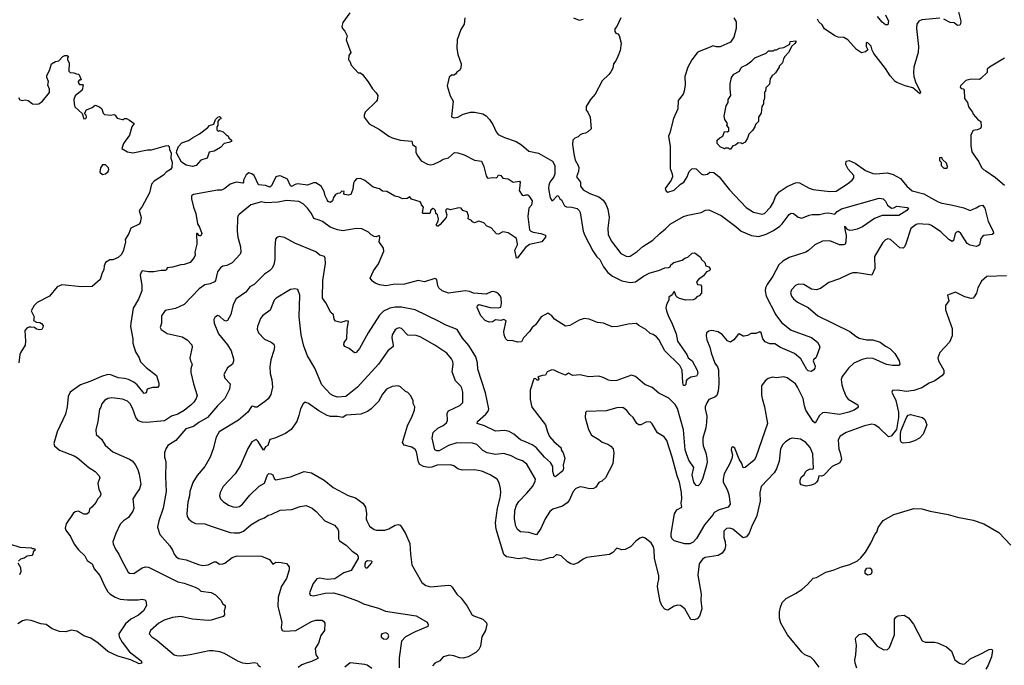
# Model space of a CAD drawing. Extents: x 1863017 to 1989460, y 394564 to 532820.
# Tile 50 of 213: x 1878343 to 1887763, y 474823 to 480999. Entities that reach past the tile are written whole.
import ezdxf

# ---------------------------------------------------------------- set-up
doc = ezdxf.new("R2010")
doc.units = 0

msp = doc.modelspace()

# ---------------------------------------------------------------- linework, layer by layer
at = {"layer": '0CON10XD'}
for points in [[(1881500, 481065), (1881435, 480972.5), (1881423.8, 480935), (1881430, 480915), (1881455, 480890), (1881477.5, 480845), (1881467.5, 480805), (1881510, 480685), (1881493, 480657), (1881490, 480615), (1881501.7, 480601.7), (1881513, 480563), (1881581.7, 480491.7), (1881605, 480490), (1881623, 480473), (1881677.5, 480405), (1881717, 480337), (1881755, 480300), (1881770, 480275), (1881761.7, 480228.3), (1881752.5, 480215), (1881648.6, 480115), (1881637.1, 480085), (1881640, 480065), (1881685, 480002), (1881785, 479948.6), (1881875, 479884.4), (1881905, 479870), (1881987.2, 479847.2), (1882095, 479836.7), (1882100, 479805), (1882131.7, 479781.7), (1882132.6, 479732.6), (1882145, 479703.8), (1882185, 479650), (1882245, 479616), (1882275, 479611.9), (1882305, 479617.8), (1882365.7, 479644.3), (1882395, 479664), (1882445, 479677.9), (1882502.1, 479727.9), (1882535, 479726.2), (1882595.6, 479705.6), (1882694.7, 479654.7), (1882760.6, 479645), (1882783.1, 479595), (1882805.5, 479505), (1882815, 479488.6), (1882825, 479483.6), (1882865, 479490.6), (1882905, 479486), (1882915.8, 479494.2), (1882925, 479515.8), (1882945, 479508.1), (1882965, 479484), (1883015, 479475.7), (1883065, 479445.8), (1883125, 479455.6), (1883131.4, 479445), (1883123.3, 479385), (1883123.1, 479365), (1883150.8, 479320.8), (1883165, 479315.5), (1883185, 479323.5), (1883205, 479322.8), (1883215.2, 479315.2), (1883244.6, 479264.6), (1883238.2, 479225), (1883214.5, 479195), (1883205.4, 479115), (1883218.9, 478988.9), (1883232, 478975), (1883255, 478965.6), (1883327.5, 478955), (1883375, 478936.2), (1883375, 478917.5), (1883338.8, 478875), (1883220.7, 478849.3), (1883181.8, 478818.2), (1883105, 478720), (1883095, 478717.5), (1883081.5, 478795), (1883106.2, 478843.8), (1883106.5, 478855), (1883094.5, 478904.5), (1883075, 478922.5), (1883015, 478958.6), (1882985, 478967.1), (1882965, 478968.6), (1882925, 478948.6), (1882905, 478950.8), (1882855, 479008.8), (1882813.8, 479023.8), (1882785, 479056.7), (1882735, 479070), (1882695, 479056.7), (1882675, 479063.8), (1882666.7, 479076.7), (1882635, 479092.5), (1882636.2, 479123.8), (1882625, 479160), (1882582.5, 479175), (1882566.1, 479196.1), (1882545, 479198.8), (1882465, 479180), (1882435, 479190), (1882425, 479187.5), (1882418, 479175), (1882428.3, 479131.7), (1882421.9, 479105), (1882365, 479038.1), (1882346, 479025), (1882335, 479024.4), (1882327.1, 479035), (1882347.6, 479072.4), (1882349.4, 479095), (1882340.5, 479130.5), (1882323.8, 479145), (1882321.2, 479175), (1882305, 479190), (1882295, 479192), (1882275, 479176.2), (1882265.8, 479144.2), (1882204.4, 479144.4), (1882198, 479155), (1882205.7, 479205.7), (1882186.4, 479226.4), (1882183.8, 479245), (1882173.3, 479255), (1882092.9, 479282.9), (1882075, 479304), (1882051.1, 479288.9), (1882005, 479284.5), (1881975, 479302.5), (1881930.9, 479310.9), (1881855.9, 479355.9), (1881815, 479358.8), (1881785, 479380.8), (1881725, 479397.5), (1881645, 479460.8), (1881605, 479480), (1881566.7, 479475), (1881545, 479453.3), (1881537.5, 479435), (1881531.2, 479378.8), (1881510, 479325), (1881489.1, 479320.9), (1881450, 479325), (1881444, 479335), (1881446.7, 479356.7), (1881425, 479358.6), (1881405, 479340), (1881385, 479337.5), (1881364.1, 479325.9), (1881345, 479297.5), (1881334.3, 479265), (1881315, 479250.8), (1881295, 479260), (1881284.3, 479274.3), (1881265.2, 479315.2), (1881255.3, 479355), (1881226.2, 479406.2), (1881175, 479439.6), (1881155, 479439.6), (1881095, 479415.8), (1881005, 479429.1), (1880976.9, 479423.1), (1880944.6, 479404.6), (1880935, 479410), (1880905, 479472.7), (1880845, 479503.3), (1880825, 479506.2), (1880795, 479494.4), (1880752, 479408), (1880735, 479396.8), (1880695, 479412.5), (1880628.7, 479418.7), (1880585, 479508), (1880565, 479525.8), (1880535, 479532.5), (1880510.8, 479515), (1880483.8, 479465), (1880483.8, 479445), (1880476.7, 479435), (1880415, 479444.4)], [(1884093.9, 481016.1), (1884057, 480933), (1884038.3, 480911.7), (1884037.5, 480885), (1884045, 480870), (1884065, 480862.5), (1884078.8, 480848.8), (1884096.7, 480775), (1884087.5, 480705), (1884066.7, 480645), (1884046.1, 480603.9), (1884023.3, 480575), (1884016.2, 480535), (1883998.8, 480501.2), (1883980, 480475), (1883915.7, 480414.3), (1883848.8, 480285), (1883802.5, 480235), (1883763, 480167), (1883763, 480133), (1883780, 480115), (1883800, 480065), (1883810, 479955), (1883780, 479925), (1883757, 479913), (1883725, 479907.5), (1883705, 479897.5), (1883685, 479877.5), (1883653.3, 479866.7), (1883633.8, 479845), (1883632.5, 479805), (1883643.5, 479715), (1883657.8, 479655), (1883687.1, 479605), (1883691.8, 479585), (1883689.4, 479545), (1883671.2, 479495), (1883709.1, 479445), (1883708.5, 479405), (1883735, 479371.9), (1883796.4, 479336.4), (1883885, 479304.3), (1883925, 479270.8), (1883950.8, 479235), (1883970, 479185), (1883983.3, 479105), (1883968.8, 479005), (1883972, 478945), (1884002.4, 478882.4), (1884095, 478763.8), (1884145, 478736.2), (1884165, 478732), (1884185, 478736.2), (1884249.3, 478780.7), (1884305, 478829.2), (1884401.1, 478888.9), (1884468, 478955), (1884522.4, 478997.6), (1884565, 479042.5), (1884693.7, 479116.3), (1884735, 479130), (1884864.2, 479155.8), (1884905, 479176.2), (1884935, 479181.2), (1885055, 479126), (1885195, 479022), (1885245, 478977.1), (1885345, 478935.6), (1885415, 478924.5), (1885485, 478948.2), (1885555, 478981.8), (1885615, 479022.7), (1885638.2, 479045), (1885705, 479134.2), (1885725, 479149.2), (1885745, 479144.2), (1885790.2, 479110.2), (1885825, 479100.6), (1885895, 479129.5), (1885924.6, 479135.4), (1885995, 479134.5), (1886045, 479148.5), (1886085, 479151.5), (1886141.9, 479138.1), (1886164.4, 479165), (1886205, 479188), (1886565, 479292.3), (1886604.3, 479285), (1886625, 479261.2), (1886644.3, 479224.3), (1886684.3, 479194.3), (1886705, 479198), (1886735, 479216.5), (1886833.1, 479203.1), (1886846, 479195), (1886830, 479175), (1886755, 479125.3), (1886595, 479124.2), (1886522.3, 479097.7), (1886405, 479018.8), (1886355, 478995.5), (1886314.6, 478984.6), (1886283.8, 478983.8), (1886263.3, 478993.3), (1886245, 479017.5), (1886235, 479020), (1886235.9, 478995.9), (1886250, 478935), (1886248.1, 478875), (1886239.1, 478850.9), (1886225.6, 478844.4), (1886185, 478844.4), (1886095, 478882.2), (1886025, 478879.6), (1885950, 478845), (1885890.3, 478789.7), (1885865.6, 478774.4), (1885705, 478722.9), (1885645, 478688.6), (1885604.4, 478655), (1885547.5, 478545), (1885493.3, 478466.7), (1885477.4, 478432.6), (1885474.4, 478405), (1885485.6, 478355), (1885577.1, 478175), (1885631.1, 478101.1), (1885725, 478030), (1885917.8, 477957.8), (1885976, 477915), (1885993.3, 477885), (1885996.7, 477865), (1885961.7, 477768.3), (1885936.7, 477745), (1885933.8, 477735), (1885953.8, 477685), (1885951.2, 477665), (1885941.7, 477648.3), (1885915, 477632.5), (1885885, 477641.2), (1885875, 477651.2), (1885815.4, 477755.4), (1885755.4, 477805.4), (1885622.5, 477862.5), (1885567.7, 477897.7), (1885518.3, 477898.3), (1885475, 477917.5), (1885453.3, 477945), (1885437.5, 478005), (1885425, 478012.5), (1885385, 477997.5), (1885342, 477998), (1885305, 477977.5), (1885275, 477970), (1885265, 477970), (1885225, 477992.5), (1885212.5, 477985), (1885173.9, 477936.1), (1885145, 477913.3), (1885115, 477925.8), (1885065.7, 477985.7), (1885025, 478012.5), (1884965, 478026.7), (1884935, 478020.8), (1884914.2, 478005), (1884910.8, 477975), (1884915.7, 477935), (1884946.4, 477866.4), (1884957.5, 477812.5), (1884995, 477713.3), (1885018.7, 477678.7), (1885029.1, 477649.1), (1885032.5, 477515), (1885026, 477445), (1885012.5, 477405), (1884995, 477386.9), (1884935.8, 477365), (1884916.2, 477335), (1884902, 477295), (1884900.8, 477275), (1884915.5, 477205.5), (1884912.7, 477145), (1884906.5, 477095), (1884880, 476995), (1884877.4, 476957.4), (1884881.4, 476921.4), (1884908.1, 476855), (1884918.1, 476805), (1884919.5, 476765), (1884912.2, 476725), (1884877.1, 476605), (1884851.2, 476555), (1884835, 476540), (1884815, 476543.8), (1884792.5, 476575), (1884776.2, 476645), (1884793.3, 476715), (1884744.7, 476785), (1884721.3, 476845), (1884710.7, 476885), (1884693.6, 477075), (1884635, 477280), (1884615, 477317.8), (1884555, 477377.8), (1884457.6, 477427.6), (1884395, 477480.8), (1884325, 477509.2), (1884235, 477586), (1884195, 477598), (1884055, 477547.1), (1884005, 477544.3), (1883975, 477550), (1883925, 477577.5), (1883885, 477589.4), (1883785, 477583.5), (1883705, 477603.3), (1883635, 477595.8), (1883595, 477618.8), (1883565, 477600), (1883502.5, 477625), (1883455, 477646.7), (1883435, 477648.8), (1883390.5, 477629.5), (1883375, 477597.5), (1883345, 477596), (1883312.5, 477585), (1883300, 477575), (1883310, 477565), (1883305, 477550), (1883295, 477550), (1883277, 477567), (1883262.5, 477565), (1883228, 477455), (1883225.8, 477365), (1883242.6, 477292.6), (1883372.5, 477125), (1883393.1, 477055), (1883413, 477013), (1883452.8, 476962.8), (1883523.3, 476905), (1883523.3, 476885), (1883543.3, 476855), (1883558, 476805), (1883542.3, 476737.7), (1883545.7, 476705), (1883540.6, 476685), (1883475, 476631.4), (1883465, 476627.5), (1883455, 476633.8), (1883443.6, 476676.4), (1883443.6, 476725), (1883422, 476762), (1883365.5, 476815), (1883285, 476905.4), (1883245, 476932.5), (1883187.1, 476957.1), (1883135, 476980), (1883070, 477035), (1883025, 477060.5), (1882985, 477070.5), (1882895, 477063.1), (1882788.8, 477115), (1882720, 477135), (1882722.5, 477155), (1882803.1, 477225), (1882824.4, 477255), (1882830.4, 477275), (1882799.3, 477429.3), (1882725.6, 477655), (1882722.9, 477715), (1882705.6, 477775), (1882640.9, 477880.9), (1882580.9, 477950.9), (1882530, 478035), (1882415, 478078.6), (1882355, 478111.9)], [(1882603.3, 481015), (1882594.4, 480955), (1882562.9, 480905), (1882527.5, 480805), (1882524, 480725), (1882534.3, 480664.3), (1882566.7, 480575), (1882563, 480537), (1882553, 480517), (1882525, 480497.5), (1882513, 480477), (1882495, 480467.5), (1882475, 480467.5), (1882451.7, 480448.3), (1882434, 480365), (1882461.7, 480271.7), (1882490.3, 480220.3), (1882477.3, 480102.7), (1882475, 480070), (1882495, 480060), (1882535, 480067.5), (1882586.6, 480093.4), (1882655, 480113.5), (1882695, 480112.9), (1882775, 480097.5), (1882805, 480078), (1882837.5, 480045), (1882868.6, 479995), (1882900, 479925), (1882921.3, 479901.3), (1882982.4, 479872.4), (1883093.3, 479835), (1883145, 479800.8), (1883215, 479740.8), (1883305, 479721.4), (1883441.2, 479645), (1883462, 479605), (1883464.2, 479525), (1883452.9, 479495), (1883414.6, 479445.4), (1883404.4, 479415), (1883400.8, 479385), (1883419.5, 479295), (1883435, 479270), (1883445, 479269.2), (1883485, 479314), (1883495, 479316.7), (1883512, 479285), (1883525.5, 479275.5), (1883555, 479218.9)], [(1883642.5, 481015), (1883696.4, 480993.6), (1883735, 481003.3)], [(1885176.4, 481016.4), (1885199.3, 480979.3), (1885198.8, 480915), (1885175, 480832.5), (1885142.5, 480785), (1885045, 480737.5), (1885008.3, 480738.3), (1884975, 480750), (1884950, 480735), (1884843.3, 480695), (1884825, 480681.2), (1884774, 480615), (1884734.3, 480545), (1884706.2, 480455), (1884710, 480375), (1884701.2, 480315), (1884690, 480285), (1884642, 480225), (1884638.8, 480145), (1884597.7, 480052.3), (1884563.3, 479915), (1884550, 479885), (1884565.8, 479785), (1884566.2, 479575), (1884586.7, 479525), (1884590, 479495), (1884576.1, 479463.9), (1884517.5, 479385), (1884527, 479357), (1884545, 479350), (1884605, 479368.8), (1884666.7, 479425), (1884696.6, 479443.4), (1884730, 479495), (1884748.8, 479545), (1884775, 479571.2), (1884795, 479576.7), (1884815, 479571.2), (1884863.3, 479525), (1884885, 479514), (1884925, 479520), (1884945, 479540), (1884985, 479536), (1885034.5, 479494.5), (1885135, 479372), (1885293.3, 479203.3), (1885365, 479156.9), (1885445, 479139.2), (1885468.8, 479145), (1885525, 479206), (1885555, 479253.3), (1885572.7, 479307.3), (1885609.1, 479350.9), (1885685, 479401.9), (1885765, 479438.1), (1885785, 479442.9), (1885805, 479438.6), (1885895.7, 479385.7), (1885934.5, 479374.5), (1886095, 479355.6), (1886155, 479358.9), (1886262.4, 479427.6), (1886307, 479463), (1886323.8, 479485), (1886325, 479506.7), (1886270.2, 479570.2), (1886248, 479615), (1886251.2, 479645), (1886278.3, 479651.7), (1886337.6, 479627.6), (1886435, 479557.1), (1886505, 479528.9), (1886535, 479525.6), (1886644.3, 479534.3), (1886699.1, 479519.1), (1886769.1, 479479.1), (1886831.4, 479405), (1886881.9, 479361.9), (1886992.2, 479332.2), (1887065, 479292.9), (1887131.2, 479255), (1887165, 479243.1), (1887255, 479228.9), (1887375, 479200), (1887435, 479173.3), (1887495, 479198.6), (1887525, 479218), (1887555, 479223.3), (1887575.5, 479195.5), (1887609.4, 479069.4), (1887655.6, 478975), (1887660, 478955), (1887647.5, 478945), (1887566.9, 478933.1), (1887555, 478926), (1887540, 478905), (1887524.4, 478845.6), (1887513.3, 478835), (1887495, 478830.6), (1887435, 478843.3), (1887408.9, 478858.9), (1887348.1, 478955), (1887325, 478971.4), (1887305, 478967.5), (1887292.9, 478955), (1887276, 478885), (1887265, 478876.2), (1887231.4, 478895), (1887155, 478970.4), (1887065, 479029.6), (1887045, 479039.6), (1886982.8, 479042.8), (1886945, 479044.4), (1886921.3, 479038.7), (1886869.7, 479000.3), (1886822, 478855), (1886808, 478825), (1886795, 478812), (1886765, 478818), (1886675, 478895.6), (1886647.7, 478902.3), (1886625, 478894), (1886602, 478868), (1886522.5, 478735), (1886525, 478620), (1886495, 478556), (1886355, 478576), (1886314.1, 478575.9), (1886285, 478568.8), (1886185, 478521.2), (1886085, 478486), (1886005, 478426), (1885965, 478415.8), (1885919.7, 478419.7), (1885845, 478465.7), (1885795, 478470), (1885764.5, 478455.5), (1885726, 478415), (1885717.5, 478385), (1885725.6, 478355.6), (1885745, 478330), (1885785, 478296), (1885885, 478246), (1885978.8, 478165), (1886285, 478017.1), (1886341.1, 477971.1), (1886373.8, 477953.8), (1886445, 477936.7), (1886506.3, 477936.3), (1886574.5, 477914.5), (1886625, 477876.9), (1886668.8, 477855), (1886714.4, 477804.4), (1886757.5, 477735), (1886763.8, 477705), (1886755, 477691.2), (1886695, 477690.6), (1886635, 477700.5), (1886508.1, 477758.1), (1886455, 477762.3), (1886402.3, 477747.7), (1886325, 477712), (1886273, 477667), (1886235.7, 477614.3), (1886212, 477585), (1886203.2, 477556.8), (1886210, 477505), (1886225.4, 477455.4), (1886251.4, 477395), (1886270.2, 477370.2), (1886361.2, 477315), (1886363.8, 477295), (1886358.8, 477285), (1886326.7, 477265), (1886275, 477244.5), (1886187, 477223), (1886045, 477241.4), (1886025, 477237.5), (1885995, 477211.2), (1885955, 477138.8), (1885935, 477153.8), (1885864.4, 477265), (1885850.9, 477305), (1885839.6, 477375), (1885784.6, 477484.6), (1885764, 477515), (1885685, 477572.5), (1885655, 477582.5), (1885585, 477572.5), (1885545, 477580), (1885503, 477567), (1885474.2, 477545), (1885440, 477495), (1885441.1, 477411.1), (1885445.6, 477375), (1885470, 477295), (1885497.8, 477135), (1885386.7, 476815), (1885368.6, 476785), (1885285, 476713.8), (1885265, 476713.3), (1885253.3, 476755), (1885226.7, 476795), (1885185, 476900), (1885165, 476912.5), (1885153.9, 476906.1), (1885150, 476885), (1885162, 476835), (1885157, 476803), (1885137.2, 476752.8), (1885083.1, 476655), (1885071.9, 476605), (1885074.5, 476574.5), (1885111.9, 476505), (1885127.8, 476457.8), (1885140, 476365), (1885120, 476335), (1885035, 476311.1), (1884988, 476285), (1884975, 476264), (1884895, 476167.3), (1884819.6, 476035), (1884787.8, 476002.2), (1884755, 475986.3), (1884705, 475985.7), (1884605, 476013.5), (1884583.8, 476035), (1884576.2, 476056.2), (1884576.2, 476085), (1884608, 476272), (1884630.7, 476309.3), (1884678.1, 476335), (1884670.5, 476375), (1884676.4, 476415), (1884674.5, 476475), (1884656.4, 476575), (1884631.8, 476635), (1884585.5, 476815), (1884534.3, 476974.3), (1884507.3, 477007.3), (1884445.8, 477045.8)], [(1887145, 481012.5), (1886973.4, 480996.6), (1886945, 480983.8), (1886925.8, 480955), (1886922.9, 480915), (1886941.2, 480741.2), (1886940, 480685), (1886898.6, 480545), (1886895.7, 480495), (1886898.6, 480455), (1886914.2, 480405), (1886960, 480305), (1886955, 480290), (1886886.8, 480346.8), (1886815, 480366.9), (1886736.3, 480396.3), (1886718.6, 480408.6), (1886670.7, 480460.7), (1886625, 480533.3), (1886516.4, 480676.4), (1886498.3, 480708.3), (1886490, 480745), (1886458.3, 480778.3), (1886445, 480780), (1886440, 480775), (1886443, 480743), (1886458.3, 480711.7), (1886435, 480690), (1886397, 480683), (1886350, 480715), (1886267.1, 480807.1), (1886227, 480827), (1886175, 480830.8), (1886143.2, 480843.2), (1886041.4, 480911.4), (1886020.5, 480950.5), (1885987.7, 480977.7), (1885976, 481005)], [(1886627.1, 481045), (1886655.8, 480985), (1886649.5, 480950.5), (1886625, 480948), (1886595, 480974.2), (1886550, 481030)], [(1887320.6, 481085), (1887347.1, 480985), (1887345, 480960), (1887336.2, 480945), (1887315, 480944), (1887285, 480967.1), (1887245, 480970.5), (1887185, 481003.8)], [(1885145, 479760), (1885135, 479760), (1885125, 479770), (1885095, 479770), (1885085, 479762.5), (1885045, 479782.5), (1885017.5, 479815), (1885017.5, 479845), (1885040.7, 479869.3), (1885070, 479885), (1885085, 479930), (1885115, 479927.5), (1885126, 479934), (1885127.5, 479965), (1885110, 479985), (1885113.3, 480005), (1885088.8, 480045), (1885084, 480075), (1885103.3, 480175), (1885120, 480205), (1885122.5, 480235), (1885147.5, 480275), (1885138.8, 480335), (1885140, 480385), (1885154, 480445), (1885175, 480476.7), (1885230, 480505), (1885242.5, 480535), (1885255, 480547.5), (1885295, 480567.5), (1885347.5, 480605), (1885375, 480632.5), (1885485, 480677.5), (1885508.3, 480701.7), (1885555, 480700), (1885565, 480710), (1885585, 480710), (1885613.6, 480726.4), (1885655, 480732.5), (1885710, 480765), (1885715, 480790), (1885770, 480795), (1885770, 480785), (1885759.3, 480770.7), (1885730, 480745), (1885700, 480685), (1885663, 480647), (1885650, 480625), (1885642.5, 480585), (1885610, 480555), (1885610, 480545), (1885575, 480490), (1885555, 480470), (1885540, 480465), (1885540, 480455), (1885522.5, 480435), (1885517, 480383), (1885483, 480347), (1885477, 480313), (1885470, 480305), (1885470, 480255), (1885467, 480233), (1885460, 480225), (1885460, 480195), (1885443, 480167), (1885437, 480103), (1885410, 480065), (1885412.5, 480035), (1885410, 480025), (1885383, 479997), (1885377.5, 479975), (1885355, 479940), (1885320, 479905), (1885307.5, 479865), (1885285, 479827.5), (1885255, 479810), (1885245, 479817.5), (1885218.3, 479821.7), (1885192.5, 479797.5), (1885167, 479793), (1885145, 479760)], [(1878332.9, 480255), (1878345, 480232.5), (1878365, 480225.8), (1878395, 480230.6), (1878425, 480227.1), (1878465, 480194), (1878499.3, 480189.3), (1878525, 480193.3), (1878561.7, 480218.3), (1878627.3, 480302.7), (1878628, 480335), (1878612.3, 480372.3), (1878617.3, 480407.3), (1878603.3, 480445), (1878603.3, 480465), (1878628.6, 480511.4), (1878648.8, 480575), (1878685, 480597.5), (1878716.1, 480603.9), (1878755, 480647.5), (1878775, 480655.8), (1878796.1, 480656.1), (1878810, 480645), (1878800, 480635), (1878800, 480615), (1878817.5, 480585), (1878812.5, 480505), (1878825, 480492.5), (1878861.7, 480491.7), (1878885, 480480), (1878908.3, 480478.3), (1878930, 480425), (1878925, 480420), (1878915, 480422.5), (1878901.2, 480408.8), (1878905, 480390), (1878915, 480380), (1878945, 480380), (1878950, 480375), (1878940, 480325), (1878875, 480270), (1878861.4, 480235), (1878862.5, 480192.5), (1878871.2, 480165), (1878940, 480100), (1878955, 480050), (1878975, 480052.5), (1878982.5, 480065), (1878977.5, 480085), (1878962.5, 480102.5), (1878982.3, 480137.7), (1879035, 480160), (1879065, 480180), (1879106.4, 480166.4), (1879127.5, 480145), (1879140, 480105), (1879153, 480093), (1879215, 480086.2), (1879245, 480093.3), (1879256.4, 480086.4), (1879275, 480057.5), (1879325, 480043.3), (1879335, 480043.3), (1879345, 480052.5), (1879365, 480053.3), (1879395, 480038.8), (1879437.5, 480005), (1879416, 479974), (1879395, 479893.3), (1879336.2, 479815), (1879320, 479765), (1879375, 479733.3), (1879425, 479723.8), (1879565, 479753.8), (1879605, 479754.2), (1879737.3, 479792.7), (1879764.2, 479794.2), (1879774.3, 479784.3), (1879776.9, 479755), (1879790.8, 479725), (1879788.2, 479675), (1879801.1, 479635), (1879797.1, 479585), (1879785, 479564.4), (1879745, 479539.2), (1879718.7, 479511.3), (1879629.2, 479455), (1879605, 479426.2), (1879585, 479343.3), (1879515, 479212.5), (1879487.5, 479175), (1879503.8, 479105), (1879495, 479060), (1879485, 479042.5), (1879407.5, 479005), (1879386.7, 478955), (1879352.5, 478895), (1879356.7, 478875), (1879335, 478793.3), (1879316.7, 478753.3), (1879285, 478724.4), (1879235, 478702.7), (1879205, 478701.1), (1879163.8, 478676.2), (1879151.8, 478645), (1879148.6, 478605), (1879132.2, 478577.8), (1879113, 478515), (1879035, 478446.2), (1878935, 478443.3), (1878745, 478463.1), (1878700, 478445), (1878626.8, 478353.2), (1878511.2, 478295), (1878482.5, 478265), (1878454, 478215), (1878480.8, 478155), (1878475, 478120), (1878505, 478106.9), (1878535, 478102.9), (1878551.7, 478091.7), (1878566.9, 478075), (1878565.4, 478054.6), (1878555, 478035.8), (1878535, 478030.6), (1878505, 478037.1), (1878485, 478055.4), (1878452.7, 478057.3), (1878435, 478058), (1878415, 478050), (1878392, 478025), (1878398.8, 477925), (1878393.8, 477885), (1878353, 477817), (1878345.8, 477795), (1878336, 477715)], [(1887765, 480630), (1887620, 480545), (1887600, 480525), (1887600, 480495), (1887540, 480435), (1887525, 480427.5), (1887445, 480430), (1887395, 480416.7), (1887342.5, 480365), (1887341.7, 480351.7), (1887351.7, 480341.7), (1887368.3, 480338.3), (1887380, 480325), (1887382.5, 480245), (1887410, 480205), (1887420, 480165), (1887460, 480115), (1887463.6, 480093.6), (1887510, 480045), (1887537.5, 480025), (1887543.3, 479975), (1887535, 479957.5), (1887505, 479944), (1887465, 479940), (1887442.3, 479897.7), (1887443.6, 479796.4), (1887453.8, 479735), (1887470, 479705), (1887518.3, 479638.3), (1887543.9, 479583.9), (1887562.5, 479565), (1887585, 479553.3), (1887678, 479488), (1887765, 479416)], [(1879995, 479593.8), (1879935, 479605.8), (1879892, 479635), (1879843.5, 479723.5), (1879845.4, 479744.6), (1879863, 479787), (1879895, 479821.2), (1879957, 479843), (1879995, 479870), (1880064.2, 479905.8), (1880142.9, 479967.1), (1880157.5, 479985), (1880199.3, 480000.7), (1880217.5, 480045), (1880240, 480065), (1880255, 480072.5), (1880265, 480067.5), (1880268.3, 480051.7), (1880250, 480045), (1880237.5, 480025), (1880240, 479985), (1880230, 479975), (1880230, 479945), (1880245, 479930), (1880255, 479940), (1880290, 479925), (1880325, 479890), (1880335, 479890), (1880345, 479870), (1880370, 479845), (1880370, 479835), (1880345, 479822.5), (1880300, 479815), (1880265, 479777.5), (1880205, 479740), (1880155, 479730), (1880136.5, 479673.5), (1880075, 479656.2), (1880030, 479605), (1879995, 479593.8)], [(1887215, 479580), (1887220, 479595), (1887210, 479625), (1887171.7, 479661.7), (1887165, 479680), (1887141.7, 479678.3), (1887143, 479653), (1887160, 479635), (1887160, 479605), (1887185, 479580), (1887215, 479580)], [(1879135, 479518.8), (1879165, 479524), (1879190.8, 479545), (1879195.8, 479565), (1879192.3, 479582.3), (1879165, 479608.8), (1879135, 479611.2), (1879115, 479582.5), (1879111.2, 479541.2), (1879135, 479518.8)], [(1880415, 479444.4), (1880355.5, 479424.5), (1880305, 479382.9), (1880275, 479367.5), (1880235, 479368), (1880005, 479328.1), (1879986.3, 479313.7), (1879985.4, 479284.6), (1880004.4, 479204.4), (1880027.3, 479145), (1880044.4, 479044.4), (1880063.8, 479015), (1880085.6, 478955), (1880075, 478931.4), (1880062.7, 478932.7), (1880045, 478953.3), (1880035, 478952.5), (1880037, 478853), (1880020, 478775), (1880020.6, 478745), (1880012.9, 478725), (1879975, 478676.9), (1879915, 478656.2), (1879885, 478654.5), (1879805, 478631.5), (1879755, 478626.7), (1879747.5, 478605), (1879735, 478598.8), (1879695, 478598.6), (1879625, 478585.8), (1879575.9, 478585.9), (1879515, 478596), (1879504, 478585), (1879494.2, 478555), (1879512.9, 478455), (1879510, 478405), (1879478.6, 478325), (1879429.7, 478240.3), (1879405.7, 478095), (1879404.2, 478065), (1879424.1, 477945.9), (1879424, 477905), (1879450.5, 477820.5), (1879486.2, 477765), (1879498.8, 477725), (1879552.2, 477672.2), (1879653.3, 477595), (1879673, 477523), (1879673.3, 477495), (1879660, 477480), (1879615, 477481.4), (1879570.7, 477469.3), (1879564, 477465), (1879551.7, 477428.3), (1879535, 477422.5), (1879465.3, 477505.3), (1879435, 477530), (1879385, 477556.4), (1879345, 477568.2), (1879285, 477574.3), (1879215, 477603.3), (1879185, 477604.4), (1879125, 477586.5), (1879025, 477540.9), (1878924.6, 477505.4), (1878824.3, 477435), (1878806.7, 477395), (1878796.4, 477295), (1878780.5, 477225), (1878700.6, 477055), (1878668, 476945), (1878675, 476921.2), (1878725, 476880.8), (1878865, 476825.6), (1878895, 476808.1), (1879005.5, 476715.5), (1879065, 476678), (1879104.2, 476634.2), (1879110, 476615), (1879091.4, 476565), (1879099.4, 476505), (1879117.5, 476475), (1879117.8, 476455), (1879107.9, 476432.1), (1879087.3, 476412.7), (1879075, 476382.5), (1879032.5, 476335), (1879011.7, 476318.3), (1879003.3, 476285), (1878985, 476270), (1878955, 476268), (1878905, 476297.5), (1878875, 476290), (1878855, 476276.7), (1878787.5, 476175), (1878776.7, 476135), (1878783.8, 476115), (1878829.2, 476055), (1878863.6, 475983.6), (1878905, 475927.5), (1878965, 475869.2), (1878988, 475825), (1879035, 475793.8), (1879055.7, 475745), (1879110.9, 475680.9), (1879153.1, 475585), (1879187, 475527), (1879205, 475507.5), (1879255, 475474.3), (1879305, 475457.1), (1879375, 475448.6), (1879475, 475450.8), (1879515, 475457.5), (1879540.7, 475450.7), (1879550.7, 475440.7), (1879555.5, 475395), (1879526.8, 475343.3), (1879478.4, 475301.6), (1879406.7, 475263.3), (1879355, 475218.9), (1879292, 475125), (1879295.8, 475095), (1879324.2, 475045), (1879393.8, 474953.8), (1879504.2, 474865), (1879511.2, 474845), (1879485, 474836.9), (1879407, 474877), (1879282.4, 474912.4), (1879185, 474954.4), (1879094, 475035), (1879025, 475084.2), (1878955, 475105.8), (1878890.5, 475150.5), (1878835, 475158), (1878785.5, 475144.5), (1878724.3, 475145.7), (1878655, 475171.4), (1878595, 475212.9), (1878545, 475221.4), (1878453.2, 475253.2), (1878405, 475259.4), (1878369.7, 475250.3), (1878325, 475220.8)], [(1883555, 479218.9), (1883575, 479209.1), (1883625, 479204.4), (1883675, 479191.1), (1883697.1, 479175), (1883705.6, 479155), (1883734.6, 478975), (1883748.8, 478935), (1883825, 478787.1), (1883865, 478730), (1883891.9, 478705), (1883926.9, 478635), (1883970.2, 478580.2), (1884015, 478545.7), (1884105, 478501.4), (1884185, 478485.8), (1884235, 478492.5), (1884310, 478545), (1884365, 478573.3), (1884465, 478602.5), (1884515, 478626.7), (1884555, 478627.5), (1884565.8, 478635), (1884573.8, 478655), (1884602.9, 478677.1), (1884680.3, 478699.7), (1884705, 478718.8), (1884735, 478726.7), (1884777.5, 478765), (1884795, 478770), (1884805, 478766.2), (1884855, 478727.5), (1884867.5, 478705), (1884896.7, 478675), (1884907.5, 478645), (1884935, 478633.8), (1884950, 478615), (1884950, 478605), (1884940, 478595), (1884914.3, 478585.7), (1884885, 478550), (1884837.5, 478515), (1884818.3, 478491.7), (1884827, 478467), (1884855, 478462.5), (1884865, 478450), (1884866.1, 478383.9), (1884845, 478357.5), (1884821.7, 478348.3), (1884805, 478330), (1884785, 478320), (1884716.4, 478316.4), (1884655, 478331.2), (1884632.5, 478345), (1884622.5, 478355), (1884607.5, 478395), (1884600, 478395), (1884583.9, 478366.1), (1884554.4, 478345), (1884552, 478315), (1884532.5, 478275), (1884525.9, 478244.1), (1884530, 478215), (1884550.3, 478160.3), (1884580.6, 478105), (1884623.1, 477995), (1884635.8, 477925), (1884724.5, 477795), (1884738.5, 477765), (1884777.8, 477735), (1884824.3, 477645), (1884830, 477615), (1884819.5, 477590.5), (1884765, 477578.8), (1884726.7, 477555), (1884718.8, 477545), (1884715, 477510), (1884705, 477500), (1884695, 477500), (1884686.2, 477525), (1884681.5, 477645), (1884659.9, 477689.9), (1884515, 477830), (1884458.3, 477938.3), (1884435.5, 477965.5), (1884405, 477986.7), (1884375, 477997.5), (1884332.5, 478035), (1884265, 478072.5), (1884245, 478092.5), (1884165.7, 478085.7), (1884064.3, 478064.3), (1884011.7, 478061.7), (1883930, 478095), (1883872.1, 478102.1), (1883792.7, 478132.7), (1883745, 478139.2), (1883695, 478125.8), (1883605, 478072.5), (1883566.4, 478066.4), (1883458.8, 478135), (1883435, 478166.7), (1883395, 478192.5), (1883333, 478157), (1883278.9, 478081.1), (1883245, 478056), (1883220, 478015), (1883164.3, 477955), (1883143.1, 477916.9), (1883105, 477914.6), (1883065, 477926.5), (1883009.1, 477929.1), (1882989.4, 477949.4), (1882977.1, 477982.9), (1882976, 478015), (1882998.3, 478118.3), (1882975, 478130), (1882945, 478122.5), (1882895, 478127.5), (1882865, 478107.5), (1882835, 478106.7), (1882795, 478120), (1882755, 478167.5), (1882720, 478245), (1882723.9, 478266.1), (1882735, 478273.3), (1882845, 478246), (1882925, 478243.8), (1882945, 478250), (1882951.7, 478288.3), (1882950, 478335), (1882942.5, 478355), (1882925, 478375.8), (1882905, 478390), (1882875, 478399.4), (1882853.6, 478396.4), (1882805, 478374.2), (1882685, 478382.9), (1882645, 478397.5), (1882605, 478403.8), (1882445, 478383.8), (1882385, 478406.7), (1882354.1, 478434.1), (1882343.9, 478453.9), (1882333.6, 478513.6), (1882315, 478523.3), (1882215, 478490), (1882155, 478503.3), (1882025, 478467.5), (1881915, 478465.7), (1881845, 478452.5), (1881785, 478461.2), (1881745, 478480), (1881718.3, 478498.3), (1881697.5, 478525), (1881729.1, 478595), (1881776.5, 478663.5), (1881825.8, 478785), (1881822.7, 478812.7), (1881783.3, 478875), (1881790, 478915), (1881785, 478930), (1881775, 478932.5), (1881755, 478922.5), (1881735, 478926.2), (1881705, 478941.2), (1881680, 478965), (1881615, 478999.2), (1881562.3, 479002.3), (1881435, 478980), (1881385, 478988.2), (1881314.6, 479014.6), (1881238.6, 479068.6), (1881209.5, 479079.5), (1881158.3, 479098.3), (1881135, 479146.2), (1881098, 479195), (1881055, 479235.8), (1881015, 479258.1), (1880895, 479270), (1880815, 479252), (1880697.3, 479247.3), (1880655.7, 479255.7), (1880555, 479228.8), (1880444.2, 479135.8), (1880433.8, 479125), (1880428, 479102), (1880422.9, 478975), (1880429.1, 478919.1), (1880454.4, 478825), (1880457.1, 478775), (1880452, 478755), (1880375, 478672.5), (1880325, 478647.1), (1880285, 478641.2), (1880265, 478626.2), (1880234.6, 478585.4), (1880215.9, 478504.1), (1880207.9, 478492.1), (1880165, 478472.9), (1880115, 478462.9), (1880060, 478425), (1879916.7, 478275), (1879835, 478236), (1879735, 478216.2), (1879698.8, 478165), (1879700, 478095), (1879686.2, 478055), (1879696.1, 478036.1), (1879755, 477996.7), (1879895.8, 477965.8), (1879945, 477936.2), (1879989.5, 477889.5), (1879993.8, 477865), (1879969.4, 477765), (1879975.6, 477735), (1879992.5, 477705), (1879980.2, 477659.8), (1879979.6, 477625), (1880004.6, 477515), (1880040, 477405), (1880030, 477375), (1880008.3, 477341.7), (1879983.8, 477315), (1879915, 477260.6), (1879855, 477225.4), (1879794, 477206), (1879727.8, 477162.2), (1879692.8, 477157.2), (1879555, 477147.1), (1879515, 477150.4), (1879480.9, 477160.9), (1879452.6, 477192.6), (1879422.7, 477282.7), (1879400.6, 477325), (1879375, 477351.4), (1879328, 477368), (1879225, 477381.9), (1879185, 477375.7), (1879155, 477356), (1879130, 477325), (1879118.6, 477291.4), (1879105, 477272.5), (1879091.2, 477155), (1879072, 477075), (1879075, 477030), (1879125.8, 476985.8), (1879160.5, 476930.5), (1879234.2, 476865), (1879394.6, 476794.6), (1879418.6, 476778.6), (1879448.6, 476745), (1879474.3, 476695), (1879487.3, 476652.7), (1879501.1, 476555), (1879489.8, 476510.2), (1879459.2, 476470.8), (1879425.8, 476415), (1879435.7, 476325), (1879425, 476296.7), (1879385, 476238.6), (1879337.5, 476205), (1879305, 476172), (1879263.3, 476085), (1879234.2, 476005), (1879235.8, 475985), (1879258.6, 475935), (1879292.9, 475885), (1879319.4, 475825), (1879381.2, 475715), (1879395, 475703.8), (1879435, 475700), (1879515, 475755.7), (1879545, 475764.3), (1879575, 475761.4), (1879855, 475623.1), (1879915, 475609.4), (1880022.1, 475572.1), (1880052.5, 475555), (1880075, 475532.5), (1880175, 475518.8), (1880215.9, 475495.9), (1880267.5, 475445), (1880285, 475412.5), (1880307.5, 475395), (1880310, 475375), (1880300, 475345), (1880302.5, 475305), (1880290.7, 475289.3), (1880175, 475255.7), (1880145, 475253.3), (1879995.4, 475265.4), (1879885, 475288.8), (1879805, 475279.1), (1879726.3, 475253.7), (1879673.9, 475226.1), (1879594, 475155), (1879582.5, 475125), (1879606, 475095), (1879655, 475062.9), (1879820, 474925), (1879845, 474916), (1879885, 474914.4), (1879975, 474925.6), (1880155, 474964.4), (1880195, 474965.6), (1880254.6, 474954.6), (1880298.1, 474938.1), (1880426.4, 474866.4), (1880475, 474848.5), (1880525, 474841.5), (1880585, 474851.4), (1880614, 474844), (1880624.3, 474824.3), (1880648, 474808)], [(1882355, 478111.9), (1882125, 478221.9), (1881995, 478248.2), (1881935, 478249.1), (1881885, 478239.5), (1881825, 478211.1), (1881786.7, 478173.3), (1881676.3, 478003.7), (1881595, 477853.8), (1881562.5, 477815), (1881545, 477811.2), (1881496.7, 477855), (1881455, 477873.3), (1881445, 477890), (1881448.8, 477911.2), (1881473.3, 477945), (1881476.2, 478035), (1881487.5, 478115), (1881466.7, 478116.7), (1881415, 478102.9), (1881365.4, 478115.4), (1881351.4, 478135), (1881343.8, 478175), (1881319.5, 478199.5), (1881271.3, 478291.3), (1881240.8, 478335), (1881242.2, 478505), (1881267.3, 478665), (1881266.4, 478716.4), (1881258.8, 478735), (1881215, 478747.5), (1881175, 478777.5), (1880975, 478862), (1880875, 478916), (1880825, 478924), (1880804.2, 478915.8), (1880790.8, 478899.2), (1880783.8, 478815), (1880784, 478705), (1880774.1, 478655.9), (1880757.9, 478622.1), (1880733, 478597), (1880684, 478565), (1880585, 478465.7), (1880545, 478443.8), (1880505, 478393.8), (1880412.6, 478327.4), (1880386.2, 478273.8), (1880362, 478178), (1880329.7, 478120.3), (1880315, 478116.2), (1880295, 478124), (1880255, 478162.5), (1880235, 478169.2), (1880209.7, 478150.3), (1880200.5, 478129.5), (1880202, 478095), (1880245.7, 477995), (1880329.8, 477889.8), (1880365, 477832), (1880387.1, 477755), (1880387.2, 477732.8), (1880378, 477705), (1880332.1, 477667.9), (1880296.2, 477605), (1880305, 477570), (1880358, 477515), (1880351.4, 477465), (1880306.9, 477375), (1880236, 477305), (1880139.5, 477195), (1880055.8, 477145), (1880005, 477106.7), (1879934, 477085), (1879836, 476975), (1879758.8, 476925), (1879740, 476895), (1879728, 476855), (1879727.5, 476815), (1879733.5, 476793.5), (1879741.4, 476765), (1879738.1, 476625), (1879744.4, 476485), (1879715, 476327.5), (1879673.1, 476205), (1879662.9, 476145), (1879685, 476073.8), (1879780.8, 475965), (1879805.8, 475925), (1879821.4, 475885), (1879840.2, 475860.2), (1879865, 475844.4), (1879935, 475831.5), (1880055, 475786.5), (1880095, 475778.1), (1880145, 475784.4), (1880205, 475814.2), (1880221.7, 475811.7), (1880255, 475792), (1880285, 475792.5), (1880305, 475800.8), (1880375, 475853.3), (1880425, 475869.4), (1880655, 475868), (1880734.3, 475834.3), (1880765, 475790), (1880795, 475810), (1880843, 475807), (1880896.1, 475796.1), (1880920, 475765), (1880921.2, 475735), (1880897.1, 475655), (1880849.1, 475580.9), (1880816.5, 475475), (1880813.4, 475385), (1880851.5, 475235), (1880845.7, 475185.7), (1880855, 475156.2), (1880875, 475150), (1880985, 475157.1), (1881135, 475243.3), (1881175, 475254.4), (1881234.2, 475254.2), (1881250, 475245), (1881262, 475225), (1881258.1, 475155), (1881222.6, 475107.4), (1881203.1, 475035), (1881170.6, 474985), (1881175.8, 474925), (1881195, 474898.8), (1881195, 474890), (1881135, 474860), (1881082.7, 474842.7), (1881043.6, 474826.4), (1881008.7, 474801.3)], [(1887785, 478548), (1887595, 478542), (1887545, 478496.7), (1887511.2, 478435), (1887495.9, 478384.1), (1887475, 478347.5), (1887463.6, 478336.4), (1887445, 478331.2), (1887385, 478346.7), (1887295, 478393.3), (1887220, 478365), (1887231.7, 478308.3), (1887200, 478265), (1887200, 478225), (1887263.3, 478045), (1887263.3, 477975), (1887237.5, 477915), (1887147.5, 477815), (1887127.5, 477765), (1887133.8, 477735), (1887183, 477647), (1887183.8, 477615), (1887165, 477591.2), (1887100, 477545), (1887045, 477521.9), (1886972.6, 477477.4), (1886898.9, 477451.1), (1886825, 477442.9), (1886745, 477456.2), (1886695, 477452.5), (1886687.5, 477435), (1886726.8, 477356.8), (1886750.9, 477245), (1886751.8, 477195), (1886730.4, 477079.6), (1886680.6, 477015), (1886655, 477008.9), (1886565, 477094.4), (1886525, 477122.5), (1886495, 477128.8), (1886425, 477113.5), (1886249.3, 477050.7), (1886193.4, 477016.6), (1886175, 476980), (1886179.3, 476889.3), (1886194.2, 476854.2), (1886204, 476795), (1886189.7, 476760.3), (1886115.6, 476724.4), (1886032.3, 476637.7), (1886015, 476631.2), (1885987.5, 476635), (1885979.4, 476595), (1885965.9, 476574.1), (1885950.4, 476559.6), (1885915, 476545.4), (1885867.3, 476537.3), (1885820, 476550), (1885810, 476565), (1885809.1, 476595), (1885818.6, 476621.4), (1885835, 476636.4), (1885847.3, 476645), (1885862.3, 476675), (1885874.2, 476685.8), (1885905, 476703.3), (1885925, 476700), (1885938.1, 476705), (1885930.6, 476845), (1885907, 476907), (1885864, 476955), (1885813.9, 476986.1), (1885735, 476996), (1885715, 476990), (1885670.7, 476959.3), (1885644.4, 476935.6), (1885621.4, 476895), (1885610, 476775), (1885585, 476701.2), (1885560.8, 476665), (1885437.5, 476532.5), (1885422.7, 476475), (1885426.1, 476393.9), (1885391.5, 476245), (1885351.4, 476165), (1885323.2, 476086.8), (1885295, 476052), (1885265, 476041.2), (1885165.5, 476125.5), (1885135.8, 476134.2), (1885105, 476131.9), (1885080, 476105), (1885080, 476045), (1885093, 476003), (1885095.8, 475965), (1885090, 475935), (1885063.6, 475896.4), (1885025, 475874.4), (1884901.2, 475855), (1884875, 475839.2), (1884843.5, 475795), (1884832.2, 475685), (1884861.4, 475505), (1884859.4, 475445), (1884868.1, 475365), (1884845.6, 475295), (1884825, 475268.1), (1884795, 475259.2), (1884765, 475260), (1884705.7, 475365), (1884665, 475395.6), (1884635, 475398.6), (1884605, 475389.2), (1884545, 475350), (1884515, 475360), (1884489.5, 475389.5), (1884471.2, 475435), (1884444.3, 475574.3), (1884448.6, 475605), (1884457.8, 475645), (1884457.4, 475682.6), (1884416.5, 475845), (1884413.6, 475925), (1884406.5, 475955), (1884385, 475993.8), (1884328.3, 476038.3), (1884305, 476047.5), (1884275, 476040), (1884238.3, 476011.7), (1884186.7, 475955), (1884135, 475932), (1884105, 475928), (1884055, 475943.3), (1884017.9, 475902.1), (1883985, 475882), (1883765.9, 475854.1), (1883735, 475840), (1883685, 475803.3), (1883643, 475787), (1883615, 475793.8), (1883585, 475814), (1883525, 475870), (1883485, 475881.2), (1883475, 475880), (1883447, 475853), (1883415, 475852.5), (1883325, 475825.8), (1883235, 475834), (1883175, 475852), (1883115, 475841.2), (1883044.4, 475854.4), (1882999.7, 475859.7), (1882973.6, 475883.6), (1882902.1, 476125), (1882895.5, 476185), (1882903.2, 476255), (1882912.9, 476325), (1882940.5, 476425), (1882945.6, 476475.6), (1882944.2, 476515), (1882929.7, 476569.7), (1882910, 476605), (1882845.5, 476645.5), (1882765, 476681.4), (1882695, 476692), (1882575, 476689.2), (1882535, 476702), (1882495, 476730.8), (1882465, 476741.4), (1882336.4, 476736.4), (1882285, 476719.5), (1882255, 476716.5), (1882205, 476724.4), (1882172.5, 476745), (1882158.1, 476765), (1882139.4, 476865), (1882127.4, 476887.4), (1882095, 476909.4), (1882020, 476930), (1882006, 476955), (1882052.5, 477115), (1882098.8, 477205), (1882120, 477265), (1882122.5, 477295), (1882108.3, 477328.3), (1882107.5, 477355), (1882082.5, 477405), (1882055, 477432.5), (1882035, 477442.5), (1881985, 477487.5), (1881965, 477496.7), (1881905, 477491.2), (1881853.8, 477465), (1881813.7, 477416.3), (1881775, 477347.5), (1881705.6, 477275), (1881669.5, 477250.5), (1881605.4, 477224.6), (1881465, 477215.4), (1881435.3, 477194.7), (1881385, 477203.8), (1881315, 477203.5), (1881283.1, 477213.1), (1881205, 477257.8), (1881105, 477328.6), (1881075, 477338.8), (1881056.2, 477325), (1881030, 477275), (1881015, 477213.3), (1880995, 477156.2), (1880941.4, 477078.6), (1880885, 477039.4), (1880785, 476996.2), (1880735, 476983.3), (1880716, 476925), (1880695, 476913.3), (1880675, 476880), (1880625, 476962.9), (1880605, 476984.2), (1880565, 476960), (1880525, 476896.7), (1880455.8, 476735), (1880405.8, 476655), (1880290.8, 476535), (1880262, 476475), (1880256, 476445), (1880265, 476416.7), (1880290.7, 476390.7), (1880341.2, 476355), (1880385, 476338.6), (1880415.6, 476334.4), (1880445, 476340.8), (1880475, 476364.3), (1880545, 476450), (1880633.8, 476536.2)], [(1884445.8, 477045.8), (1884393, 477133), (1884375, 477151.2), (1884335, 477150), (1884285, 477123.8), (1884265, 477123.8), (1884247.1, 477137.1), (1884212.4, 477192.4), (1884181.7, 477221.7), (1884152.1, 477262.1), (1884115, 477288), (1884055, 477287.5), (1883955, 477256.7), (1883765, 477252), (1883755, 477240), (1883752.6, 477195), (1883785, 477078.6), (1883815, 477025.8), (1883884.4, 476984.4), (1883916.8, 476956.8), (1883969.1, 476939.1), (1883997.9, 476917.9), (1884021.2, 476895), (1884027.5, 476855), (1884018.8, 476751.2), (1883946, 476615), (1883912.5, 476585), (1883885, 476572.5), (1883855, 476526.7), (1883832.5, 476515), (1883795, 476510.8), (1883744.2, 476524.2), (1883705, 476529.2), (1883665, 476515.8), (1883637.1, 476485), (1883600.6, 476399.4), (1883582.4, 476377.6), (1883535, 476344.4), (1883445, 476316.5), (1883415.7, 476295), (1883371.1, 476225), (1883327.6, 476132.4), (1883287.1, 476072.9), (1883215, 476093.3), (1883135, 476099.2), (1883105, 476122), (1883089.2, 476155), (1883075.5, 476225), (1883080.4, 476305), (1883096.1, 476353.9), (1883118.3, 476391.7), (1883195, 476469.2), (1883251.7, 476538.3), (1883275.7, 476585), (1883277.5, 476605), (1883195, 476746), (1883155, 476779.4), (1883105.4, 476795.4), (1883045, 476825.5), (1882975, 476850), (1882895, 476838.2), (1882815, 476854.4), (1882775, 476878.6), (1882715, 476934.4), (1882675, 476948.5), (1882525, 476950), (1882445, 476925.6), (1882355, 476874), (1882333.3, 476873.3), (1882316, 476885), (1882289.4, 476995), (1882300.3, 477049.7), (1882345, 477090), (1882395, 477115.7), (1882425, 477142), (1882434.4, 477165), (1882433.1, 477235), (1882445, 477258), (1882553.2, 477306.8), (1882582.7, 477337.3), (1882582.2, 477435), (1882574.5, 477474.5), (1882563.4, 477493.4), (1882511.1, 477545), (1882481.3, 477631.3), (1882490.5, 477705), (1882488, 477728), (1882475, 477755.8), (1882428.1, 477808.1), (1882315, 477884.4), (1882173.9, 477963.9), (1882135, 477977.3), (1882055, 477982.5), (1881995, 478044.2), (1881975, 478051.4), (1881955, 478045.7), (1881935, 478030.8), (1881905.5, 477984.5), (1881901.9, 477955), (1881917.5, 477885), (1881915, 477873.3), (1881865, 477832), (1881776, 477704), (1881576.3, 477483.7), (1881462.5, 477395), (1881385, 477388.5), (1881345, 477399.4), (1881315, 477415.8), (1881235, 477506.7), (1881167.5, 477665), (1881097.1, 477785), (1881061.1, 477875), (1881035.6, 477984.4), (1881017.3, 478155), (1881023.1, 478365), (1881005, 478417.5), (1880975, 478423.8), (1880935, 478417.1), (1880796, 478335), (1880777.1, 478315), (1880739.1, 478220.9), (1880666.2, 478165), (1880647.9, 478142.1), (1880617.5, 478065), (1880615, 478040), (1880628.8, 478005), (1880684.4, 477944.4), (1880750, 477915), (1880773.3, 477895), (1880780.7, 477870.7), (1880775.8, 477835), (1880746.7, 477745), (1880737, 477677), (1880738.9, 477615), (1880754.2, 477555), (1880762, 477485), (1880745.7, 477414.3), (1880719.2, 477370.8), (1880698.3, 477351.7), (1880615, 477294), (1880595, 477291.4), (1880575, 477300.8), (1880560.6, 477299.4), (1880527.1, 477245), (1880435, 477168.1), (1880252.5, 477055), (1880224.2, 477005), (1880195, 476892.5), (1880165, 476813.3), (1880114.2, 476725), (1880039.7, 476640.3), (1879998.7, 476571.3), (1879970.6, 476485), (1879967.8, 476445), (1879950, 476385), (1879941.4, 476275), (1879945.7, 476245.7), (1879961.7, 476221.7), (1879994.5, 476194.5), (1880025, 476180.8), (1880115, 476177.5), (1880175, 476152.9), (1880357.5, 476095), (1880395, 476089.4), (1880445, 476091.5), (1880485, 476107.8), (1880553.8, 476166.2), (1880634.5, 476215.5), (1880685, 476232.5), (1880719.7, 476260.3), (1880747.5, 476265), (1880835, 476306), (1880945.5, 476314.5), (1881025, 476343.8), (1881085, 476353.3), (1881140, 476325), (1881178.8, 476295), (1881263.3, 476205), (1881326.4, 476176.4), (1881355, 476163.3), (1881386.8, 476126.8), (1881392.9, 476105), (1881394.4, 476034.4), (1881403.8, 476015), (1881465, 475974), (1881524.5, 475914.5), (1881568, 475885), (1881581.2, 475865), (1881582.5, 475845), (1881515, 475730), (1881445, 475709.2), (1881358, 475652), (1881285, 475643.1), (1881215, 475658.1), (1881185, 475649.2), (1881149.4, 475605), (1881116.7, 475515), (1881122.5, 475495), (1881155, 475488), (1881265, 475513.3), (1881345, 475515.6), (1881424.4, 475494.4), (1881575, 475440.6), (1881632.6, 475412.6), (1881739.4, 475379.4), (1881775, 475371.4), (1881842.4, 475342.4), (1882135, 475296), (1882240, 475235), (1882252.5, 475215), (1882247.5, 475195), (1882125, 475142.9), (1882035, 475095.8), (1881996, 475055), (1881974.2, 474895.8), (1881972, 474798)], [(1886795, 476947.8), (1886778, 476955), (1886768.9, 476975), (1886770.3, 477039.7), (1886777.1, 477072.9), (1886829.6, 477200.4), (1886843.8, 477216.2), (1886865, 477221.1), (1886979.2, 477195), (1887002.9, 477175), (1887021.2, 477125), (1886987.5, 477035), (1886950.8, 476995), (1886905, 476969.1), (1886855, 476953.2), (1886795, 476947.8)], [(1880633.8, 476536.2), (1880685, 476564.4), (1880715, 476643.8), (1880725, 476656.7), (1880745, 476656), (1880765, 476645.7), (1880778.6, 476608.6), (1880795, 476598.5), (1880935, 476627.5), (1881065, 476676.5), (1881135, 476665.5), (1881255, 476594.4), (1881342.7, 476522.7), (1881485, 476446.7), (1881555, 476424.3), (1881624.6, 476374.6), (1881651.1, 476335), (1881661.5, 476275), (1881658.6, 476225), (1881664.3, 476205), (1881690, 476155), (1881735, 476122), (1881756.4, 476116.4), (1881835, 476116), (1881875, 476128.8), (1881935, 476163.8), (1881965, 476170), (1881983.6, 476163.6), (1881992.3, 476152.3), (1882034.4, 476084.4), (1882077, 475987), (1882082.5, 475885), (1882095.9, 475785.9), (1882190, 475615), (1882227.3, 475587.3), (1882274.4, 475574.4), (1882445, 475590.8), (1882465, 475585.8), (1882481.3, 475571.3), (1882524.5, 475504.5), (1882566, 475465), (1882625, 475390), (1882670.3, 475310.3), (1882687.3, 475297.3), (1882775, 475263.8), (1882809.4, 475229.4), (1882812.5, 475215), (1882798, 475155), (1882764.5, 475095), (1882752.1, 475007.9), (1882734.4, 474975.6), (1882706.2, 474945), (1882635, 474902.9), (1882585, 474892), (1882550, 474895), (1882495, 474913.8), (1882455, 474918.8), (1882395, 474903.8), (1882363, 474867), (1882313.8, 474845), (1882291.7, 474818.3)], [(1885992.5, 474805), (1885945, 474868.8), (1885910.9, 474900.9), (1885855, 474924.4), (1885825, 474950.6), (1885688, 475115), (1885624.2, 475225), (1885613.8, 475275), (1885613.8, 475335), (1885621.7, 475378.3), (1885637.5, 475425), (1885677, 475463), (1885765, 475510), (1885825, 475550), (1885880, 475595), (1885935, 475656.2), (1885965, 475663.8), (1886056.1, 475713.9), (1886125, 475732), (1886205, 475766), (1886285, 475786), (1886357.9, 475822.1), (1886389.7, 475850.3), (1886434, 475905), (1886487, 475993), (1886525.8, 476074.2), (1886544.2, 476095.8), (1886555, 476141.2), (1886605, 476207.8), (1886705, 476265.6), (1886897.7, 476322.3), (1886975, 476318.8), (1887055, 476296.2), (1887225, 476266), (1887315, 476238.8), (1887465, 476211.2), (1887567.5, 476175), (1887712.3, 476092.3), (1887825, 475973.3)], [(1878245, 475984.3), (1878345, 475952.9), (1878456.1, 475946.1), (1878465, 475940), (1878485, 475940), (1878490, 475925), (1878472.5, 475907.5), (1878467.5, 475885), (1878457.5, 475875), (1878415, 475866.2), (1878385, 475848.1), (1878352.2, 475837.8), (1878331.5, 475818.5)], [(1881665, 475751.2), (1881655, 475751.2), (1881648, 475765), (1881647.5, 475795), (1881654.2, 475815), (1881670, 475825), (1881705, 475822.5), (1881712.5, 475815), (1881710, 475805), (1881665, 475751.2)], [(1878324.2, 475805), (1878350.4, 475760.4), (1878353.5, 475716.5), (1878341.3, 475688.7)], [(1886455, 475686.2), (1886432.4, 475702.4), (1886431.9, 475728.1), (1886448.8, 475751.2), (1886475, 475754.7), (1886493.2, 475743.2), (1886495.4, 475715), (1886485, 475691.2), (1886455, 475686.2)], [(1886350.9, 474795), (1886335, 474842.5), (1886331.5, 474875), (1886343.1, 474925), (1886350, 475015), (1886340, 475075), (1886343, 475087), (1886373.2, 475116.8), (1886415, 475128.9), (1886435, 475128.1), (1886469.4, 475099.4), (1886546.7, 475005), (1886611.2, 474971.2), (1886645, 474974.2), (1886665.8, 474995), (1886711.1, 475115), (1886713.8, 475265), (1886726.1, 475283.9), (1886744, 475296), (1886805, 475303.3), (1886847.6, 475277.6), (1886895, 475217.5), (1886977.3, 475057.3), (1887006.3, 475046.3), (1887095, 475044.3), (1887125, 475038.1), (1887209.4, 474999.4), (1887258.8, 474958.8), (1887290, 474875), (1887335, 474842.8), (1887365, 474834.7), (1887385, 474836.9), (1887435, 474884.4), (1887525, 474925.4), (1887617.5, 474975), (1887645, 474976.2), (1887648.8, 474965), (1887641.9, 474905), (1887610, 474825), (1887586.2, 474785)], [(1881855, 475073.3), (1881866.7, 475085), (1881873.3, 475105), (1881865.7, 475125.7), (1881845, 475134), (1881807.5, 475125), (1881800, 475115), (1881802.5, 475095), (1881825, 475076.7), (1881855, 475073.3)], [(1881712.3, 474792.3), (1881666.7, 474825), (1881645, 474832.5), (1881505, 474847.5), (1881455, 474805.6)]]:
    msp.add_lwpolyline(points, dxfattribs=at)

doc.saveas('drawing.dxf')
